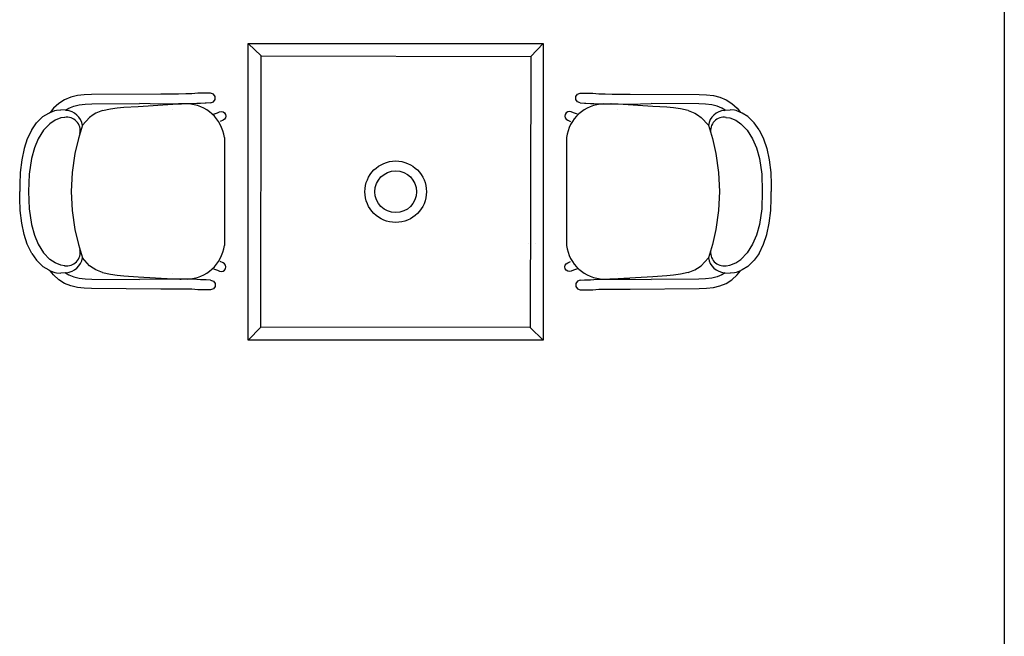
# Model space of a CAD drawing. Header units: millimetres. Extents: x -11575 to 52845, y -36266 to 23021.
# Tile 107 of 184: x 39259 to 41785, y 1735 to 3317. Entities that reach past the tile are written whole.
import ezdxf

# ---------------------------------------------------------------- set-up
doc = ezdxf.new("R2010")
doc.units = ezdxf.units.MM
doc.header["$MEASUREMENT"] = 0
doc.layers.add('GREY SCALE', color=9, linetype='Continuous', true_color=0x808080)
doc.layers.add('GREYSCALE', color=9, linetype='Continuous', lineweight=0, true_color=0x808080)

# ---------------------------------------------------------------- blocks, each defined once
blk = doc.blocks.new('FLOOR PLAN')
at = {"layer": 'GREYSCALE', "color": 0, "lineweight": -2, "ltscale": 0.25}
blk.add_line((11785.4, 6245.4), (11785.4, 304.8), dxfattribs=at)
at = {"layer": 'GREYSCALE', "color": 0, "lineweight": -2}
for p, q in [((9845.4, 3256), (9878.9, 3223.9)), ((10602.4, 3256), (10570.3, 3222.6)), ((9374.6, 3111.5), (9359.8, 3102.2)), ((9390.5, 3117.9), (9374.6, 3111.5)), ((9407.3, 3122), (9390.5, 3117.9)), ((9425, 3124.2), (9407.3, 3122)), ((9443.7, 3125.2), (9425, 3124.2)), ((9621.3, 3126), (9443.7, 3125.2)), ((9666.8, 3126.1), (9621.3, 3126)), ((9685.3, 3126.2), (9666.8, 3126.1)), ((9695.8, 3126.2), (9685.3, 3126.2)), ((9701.1, 3126.6), (9695.8, 3126.2)), ((9716.5, 3127.9), (9701.1, 3126.6)), ((9729, 3128.2), (9716.5, 3127.9)), ((9748.6, 3128.2), (9729, 3128.2)), ((9748.8, 3128.2), (9748.6, 3128.2)), ((9749, 3128.2), (9748.8, 3128.2)), ((9756.2, 3125.8), (9749, 3128.2)), ((9760.6, 3119.7), (9756.2, 3125.8)), ((9756.2, 3106.1), (9760.6, 3112.2)), ((9760.6, 3112.2), (9760.6, 3119.7)), ((10685.8, 3119.7), (10690.2, 3125.8)), ((10685.8, 3112.2), (10685.8, 3119.7)), ((10690.2, 3106.1), (10685.8, 3112.2)), ((10690.2, 3125.8), (10697.4, 3128.2)), ((10697.4, 3128.2), (10697.6, 3128.2)), ((10697.6, 3128.2), (10697.8, 3128.2)), ((10697.8, 3128.2), (10717.4, 3128.2)), ((10717.4, 3128.2), (10729.9, 3127.9)), ((10729.9, 3127.9), (10745.3, 3126.6)), ((10745.3, 3126.6), (10750.6, 3126.2)), ((10750.6, 3126.2), (10761.1, 3126.2)), ((10761.1, 3126.2), (10779.6, 3126.1)), ((10779.6, 3126.1), (10825.1, 3126)), ((10825.1, 3126), (11002.7, 3125.2)), ((11002.7, 3125.2), (11021.4, 3124.2)), ((11021.4, 3124.2), (11039.1, 3122)), ((11039.1, 3122), (11055.9, 3117.9)), ((11055.9, 3117.9), (11071.8, 3111.5)), ((11071.8, 3111.5), (11086.6, 3102.2)), ((9346.1, 3089.8), (9337.7, 3079.1)), ((9337.7, 3079.1), (9349.1, 3083.7)), ((9359.8, 3102.2), (9346.1, 3089.8)), ((9349.1, 3083.7), (9353.5, 3084.3)), ((9353.5, 3084.3), (9364.6, 3085.4)), ((9376.9, 3084.4), (9364.6, 3085.4)), ((9376.9, 3084.4), (9385.6, 3089.8)), ((9378.5, 3084.2), (9376.9, 3084.4)), ((9385.6, 3089.8), (9397.9, 3094.7)), ((9387.2, 3085.8), (9387.1, 3085.8)), ((9397.9, 3094.7), (9411.7, 3098)), ((9411.7, 3098), (9427.2, 3100)), ((9427.2, 3100), (9444.5, 3100.9)), ((9444.5, 3100.9), (9566.6, 3101.4)), ((9472.1, 3083.5), (9454.9, 3076.7)), ((9472.1, 3083.5), (9492.1, 3088.3)), ((9492.1, 3088.3), (9509.4, 3090.6)), ((9509.4, 3090.6), (9526.7, 3092.1)), ((9526.7, 3092.1), (9562.9, 3094.4)), ((9562.9, 3094.4), (9651.8, 3100.1)), ((9621.4, 3100.5), (9566.6, 3101.4)), ((9666.9, 3100.6), (9621.4, 3100.5)), ((9651.8, 3100.1), (9669.8, 3100.6)), ((9652.5, 3086), (9652.5, 3086)), ((9685.4, 3100.6), (9666.9, 3100.6)), ((9669.8, 3100.6), (9670.2, 3100.6)), ((9670.2, 3100.6), (9673.1, 3100.5)), ((9695.9, 3100.7), (9685.4, 3100.6)), ((9700.7, 3100.8), (9695.9, 3100.7)), ((9714.1, 3101.5), (9700.7, 3100.8)), ((9722.7, 3102.2), (9714.1, 3101.5)), ((9734.9, 3102.4), (9722.7, 3102.2)), ((9737.9, 3102.4), (9734.9, 3102.4)), ((9749, 3103.8), (9737.9, 3102.4)), ((9749, 3103.8), (9756.2, 3106.1)), ((10697.4, 3103.8), (10690.2, 3106.1)), ((10697.4, 3103.8), (10708.5, 3102.4)), ((10708.5, 3102.4), (10711.5, 3102.4)), ((10711.5, 3102.4), (10723.7, 3102.2)), ((10723.7, 3102.2), (10732.3, 3101.5)), ((10732.3, 3101.5), (10745.7, 3100.8)), ((10745.7, 3100.8), (10750.5, 3100.7)), ((10750.5, 3100.7), (10761, 3100.6)), ((10761, 3100.6), (10779.5, 3100.6)), ((10776.2, 3100.6), (10773.3, 3100.5)), ((10776.7, 3100.6), (10776.2, 3100.6)), ((10794.6, 3100.1), (10776.7, 3100.6)), ((10779.5, 3100.6), (10825, 3100.5)), ((10793.9, 3086), (10794, 3086)), ((10883.5, 3094.4), (10794.6, 3100.1)), ((10825, 3100.5), (10879.8, 3101.4)), ((11001.9, 3100.9), (10879.8, 3101.4)), ((10919.7, 3092.1), (10883.5, 3094.4)), ((10937, 3090.6), (10919.7, 3092.1)), ((10954.3, 3088.3), (10937, 3090.6)), ((10974.3, 3083.5), (10954.3, 3088.3)), ((10974.3, 3083.5), (10991.5, 3076.7)), ((11019.2, 3100), (11001.9, 3100.9)), ((11034.7, 3098), (11019.2, 3100)), ((11048.5, 3094.7), (11034.7, 3098)), ((11060.8, 3089.8), (11048.5, 3094.7)), ((11059.2, 3085.8), (11059.3, 3085.8)), ((11069.5, 3084.4), (11060.8, 3089.8)), ((11067.9, 3084.2), (11069.5, 3084.4)), ((11069.5, 3084.4), (11081.8, 3085.4)), ((11092.9, 3084.3), (11081.8, 3085.4)), ((11086.6, 3102.2), (11100.3, 3089.8)), ((11097.4, 3083.7), (11092.9, 3084.3)), ((11108.7, 3079.1), (11097.4, 3083.7)), ((11100.3, 3089.8), (11108.7, 3079.1)), ((9304.2, 3053.8), (9318.7, 3068.3)), ((9318.7, 3068.3), (9333.7, 3076.9)), ((9333.7, 3076.9), (9336.8, 3078.7)), ((9350, 3058.8), (9336.7, 3050)), ((9336.8, 3078.7), (9337.7, 3079.1)), ((9364.8, 3064.9), (9350, 3058.8)), ((9374.5, 3066.2), (9364.8, 3064.9)), ((9375.3, 3066.3), (9374.5, 3066.2)), ((9438.7, 3066.3), (9420.3, 3045.8)), ((9448, 3072.4), (9438.7, 3066.3)), ((9454.9, 3076.7), (9448, 3072.4)), ((9756.3, 3074.3), (9766.4, 3077.5)), ((9766.4, 3077.5), (9772, 3080.1)), ((9772, 3080.1), (9772.2, 3080.2)), ((9772.2, 3080.2), (9776.6, 3081.1)), ((9780.9, 3058.7), (9773.9, 3055.3)), ((9776.6, 3081.1), (9781, 3080.2)), ((9781, 3058.8), (9780.9, 3058.7)), ((9781, 3080.2), (9784.8, 3077.7)), ((9784.8, 3061.3), (9781, 3058.8)), ((9784.8, 3077.7), (9787.3, 3073.9)), ((9787.3, 3065), (9784.8, 3061.3)), ((9787.3, 3073.9), (9788.2, 3069.5)), ((9788.2, 3069.5), (9787.3, 3065)), ((10659.1, 3073.9), (10658.2, 3069.5)), ((10658.2, 3069.5), (10659.1, 3065)), ((10661.6, 3077.7), (10659.1, 3073.9)), ((10659.1, 3065), (10661.6, 3061.3)), ((10665.4, 3080.2), (10661.6, 3077.7)), ((10661.6, 3061.3), (10665.4, 3058.8)), ((10669.8, 3081.1), (10665.4, 3080.2)), ((10665.4, 3058.8), (10665.5, 3058.7)), ((10665.5, 3058.7), (10672.6, 3055.3)), ((10674.2, 3080.2), (10669.8, 3081.1)), ((10674.4, 3080.1), (10674.2, 3080.2)), ((10680.1, 3077.5), (10674.4, 3080.1)), ((10690.1, 3074.3), (10680.1, 3077.5)), ((10991.5, 3076.7), (10998.4, 3072.4)), ((10998.4, 3072.4), (11007.7, 3066.3)), ((11007.7, 3066.3), (11026.1, 3045.8)), ((11071.1, 3066.3), (11071.9, 3066.2)), ((11071.9, 3066.2), (11081.6, 3064.9)), ((11081.6, 3064.9), (11096.4, 3058.8)), ((11096.4, 3058.8), (11109.8, 3050)), ((11109.6, 3078.7), (11108.7, 3079.1)), ((11112.7, 3076.9), (11109.6, 3078.7)), ((11127.7, 3068.3), (11112.7, 3076.9)), ((11142.2, 3053.8), (11127.7, 3068.3)), ((9290, 3034.6), (9278.7, 3011)), ((9290, 3034.6), (9302.6, 3052.4)), ((9302.6, 3052.4), (9304.2, 3053.8)), ((9320.5, 3033.5), (9306.6, 3011.3)), ((9336.7, 3050), (9320.5, 3033.5)), ((9420.3, 3045.8), (9409.9, 3012.1)), ((11026.1, 3045.8), (11036.5, 3012.1)), ((11109.8, 3050), (11125.9, 3033.5)), ((11125.9, 3033.5), (11139.8, 3011.3)), ((11143.8, 3052.4), (11142.2, 3053.8)), ((11156.4, 3034.6), (11143.8, 3052.4)), ((11156.4, 3034.6), (11167.7, 3011)), ((9278.7, 3011), (9270.6, 2986.4)), ((9306.6, 3011.3), (9296.8, 2988)), ((9409.9, 3012.1), (9400.8, 2973.2)), ((9784.3, 3014.3), (9784.3, 2737.5)), ((10662.1, 3014.3), (10662.1, 2737.5)), ((11036.5, 3012.1), (11045.6, 2973.2)), ((11139.8, 3011.3), (11149.6, 2988)), ((11167.7, 3011), (11175.8, 2986.4)), ((9270.6, 2986.4), (9264.3, 2957)), ((9296.8, 2988), (9289.5, 2960.3)), ((11149.6, 2988), (11157, 2960.3)), ((11175.8, 2986.4), (11182.2, 2957)), ((9264.3, 2957), (9260.4, 2924.7)), ((9289.5, 2960.3), (9283.2, 2920.6)), ((9400.8, 2973.2), (9393.9, 2924.7)), ((11045.6, 2973.2), (11052.5, 2924.7)), ((11157, 2960.3), (11163.2, 2920.6)), ((11182.2, 2957), (11186, 2924.7)), ((9260.4, 2924.7), (9259.2, 2893.9)), ((9283.2, 2920.6), (9282, 2875.9)), ((9393.9, 2924.7), (9391.5, 2876)), ((11052.5, 2924.7), (11054.9, 2876)), ((11163.2, 2920.6), (11164.4, 2875.9)), ((11186, 2924.7), (11187.2, 2893.9)), ((9259.2, 2893.9), (9259.4, 2875.9)), ((11187.2, 2893.9), (11187, 2875.9)), ((9259.2, 2858), (9259.4, 2875.9)), ((9260.4, 2827.1), (9259.2, 2858)), ((9282, 2875.9), (9283.2, 2831.3)), ((9391.5, 2876), (9391.5, 2875.9)), ((9391.5, 2876), (9391.5, 2875.9)), ((9391.5, 2875.9), (9393.9, 2827.2)), ((11054.9, 2875.9), (11052.5, 2827.2)), ((11054.9, 2876), (11054.9, 2875.9)), ((11054.9, 2876), (11054.9, 2875.9)), ((11164.4, 2875.9), (11163.2, 2831.3)), ((11186, 2827.1), (11187.2, 2858)), ((11187.2, 2858), (11187, 2875.9)), ((9283.2, 2831.3), (9289.5, 2791.5)), ((11163.2, 2831.3), (11157, 2791.5)), ((9264.3, 2794.9), (9260.4, 2827.1)), ((9393.9, 2827.2), (9400.8, 2778.7)), ((11052.5, 2827.2), (11045.6, 2778.7)), ((11182.2, 2794.9), (11186, 2827.1)), ((9270.6, 2765.4), (9264.3, 2794.9)), ((9289.5, 2791.5), (9296.8, 2763.8)), ((11157, 2791.5), (11149.6, 2763.8)), ((11175.8, 2765.4), (11182.2, 2794.9)), ((9278.7, 2740.9), (9270.6, 2765.4)), ((9296.8, 2763.8), (9306.6, 2740.5)), ((9400.8, 2778.7), (9409.9, 2739.7)), ((11045.6, 2778.7), (11036.5, 2739.7)), ((11149.6, 2763.8), (11139.8, 2740.5)), ((11167.7, 2740.9), (11175.8, 2765.4)), ((9290, 2717.2), (9278.7, 2740.9)), ((9306.6, 2740.5), (9320.5, 2718.3)), ((9409.9, 2739.7), (9420.3, 2706.1)), ((10564.4, 2742.5), (10564.7, 2742.5)), ((10582.2, 2742.9), (10582.6, 2742.9)), ((11036.5, 2739.7), (11026.1, 2706.1)), ((11139.8, 2740.5), (11125.9, 2718.3)), ((11156.4, 2717.2), (11167.7, 2740.9)), ((9290, 2717.2), (9302.6, 2699.5)), ((9336.7, 2701.9), (9320.5, 2718.3)), ((9438.7, 2685.5), (9420.3, 2706.1)), ((11007.7, 2685.5), (11026.1, 2706.1)), ((11109.8, 2701.9), (11125.9, 2718.3)), ((11156.4, 2717.2), (11143.8, 2699.5)), ((9302.6, 2699.5), (9304.2, 2698.1)), ((9304.2, 2698.1), (9318.7, 2683.5)), ((9318.7, 2683.5), (9333.7, 2675)), ((9350, 2693.1), (9336.7, 2701.9)), ((9364.8, 2687), (9350, 2693.1)), ((9374.5, 2685.6), (9364.8, 2687)), ((9375.3, 2685.5), (9374.5, 2685.6)), ((9448, 2679.5), (9438.7, 2685.5)), ((9454.9, 2675.1), (9448, 2679.5)), ((9780.9, 2693.1), (9773.9, 2696.6)), ((9781, 2693.1), (9780.9, 2693.1)), ((9784.8, 2690.6), (9781, 2693.1)), ((9787.3, 2686.8), (9784.8, 2690.6)), ((9784.8, 2674.2), (9787.3, 2677.9)), ((9788.2, 2682.4), (9787.3, 2686.8)), ((9787.3, 2677.9), (9788.2, 2682.4)), ((10658.2, 2682.4), (10659.1, 2686.8)), ((10659.1, 2677.9), (10658.2, 2682.4)), ((10659.1, 2686.8), (10661.6, 2690.6)), ((10661.6, 2674.2), (10659.1, 2677.9)), ((10661.6, 2690.6), (10665.4, 2693.1)), ((10665.4, 2693.1), (10665.5, 2693.1)), ((10665.5, 2693.1), (10672.6, 2696.6)), ((10991.5, 2675.1), (10998.4, 2679.5)), ((10998.4, 2679.5), (11007.7, 2685.5)), ((11071.1, 2685.5), (11071.9, 2685.6)), ((11071.9, 2685.6), (11081.6, 2687)), ((11081.6, 2687), (11096.4, 2693.1)), ((11096.4, 2693.1), (11109.8, 2701.9)), ((11127.7, 2683.5), (11112.7, 2675)), ((11142.2, 2698.1), (11127.7, 2683.5)), ((11143.8, 2699.5), (11142.2, 2698.1)), ((9333.7, 2675), (9336.8, 2673.1)), ((9336.8, 2673.1), (9337.7, 2672.8)), ((9337.7, 2672.8), (9349.1, 2668.2)), ((9346.1, 2662), (9337.7, 2672.8)), ((9359.8, 2649.6), (9346.1, 2662)), ((9349.1, 2668.2), (9353.5, 2667.6)), ((9353.5, 2667.6), (9364.6, 2666.5)), ((9376.9, 2667.5), (9364.6, 2666.5)), ((9378.5, 2667.6), (9376.9, 2667.5)), ((9376.9, 2667.5), (9385.6, 2662.1)), ((9385.6, 2662.1), (9397.9, 2657.1)), ((9387.2, 2666.1), (9387.1, 2666.1)), ((9397.9, 2657.1), (9411.7, 2653.8)), ((9411.7, 2653.8), (9427.2, 2651.9)), ((9472.1, 2668.3), (9454.9, 2675.1)), ((9472.1, 2668.3), (9492.1, 2663.5)), ((9492.1, 2663.5), (9509.4, 2661.2)), ((9509.4, 2661.2), (9526.7, 2659.8)), ((9526.7, 2659.8), (9562.9, 2657.4)), ((9562.9, 2657.4), (9651.8, 2651.7)), ((9652.5, 2665.9), (9652.5, 2665.9)), ((9756.3, 2677.6), (9766.4, 2674.4)), ((9766.4, 2674.4), (9772, 2671.7)), ((9772, 2671.7), (9772.2, 2671.7)), ((9772.2, 2671.7), (9776.6, 2670.8)), ((9776.6, 2670.8), (9781, 2671.7)), ((9781, 2671.7), (9784.8, 2674.2)), ((10665.4, 2671.7), (10661.6, 2674.2)), ((10669.8, 2670.8), (10665.4, 2671.7)), ((10674.2, 2671.7), (10669.8, 2670.8)), ((10674.4, 2671.7), (10674.2, 2671.7)), ((10680.1, 2674.4), (10674.4, 2671.7)), ((10690.1, 2677.6), (10680.1, 2674.4)), ((10793.9, 2665.9), (10794, 2665.9)), ((10883.5, 2657.4), (10794.6, 2651.7)), ((10919.7, 2659.8), (10883.5, 2657.4)), ((10937, 2661.2), (10919.7, 2659.8)), ((10954.3, 2663.5), (10937, 2661.2)), ((10974.3, 2668.3), (10954.3, 2663.5)), ((10974.3, 2668.3), (10991.5, 2675.1)), ((11034.7, 2653.8), (11019.2, 2651.9)), ((11048.5, 2657.1), (11034.7, 2653.8)), ((11060.8, 2662.1), (11048.5, 2657.1)), ((11059.2, 2666.1), (11059.3, 2666.1)), ((11069.5, 2667.5), (11060.8, 2662.1)), ((11067.9, 2667.6), (11069.5, 2667.5)), ((11069.5, 2667.5), (11081.8, 2666.5)), ((11092.9, 2667.6), (11081.8, 2666.5)), ((11086.6, 2649.6), (11100.3, 2662)), ((11097.4, 2668.2), (11092.9, 2667.6)), ((11108.7, 2672.8), (11097.4, 2668.2)), ((11100.3, 2662), (11108.7, 2672.8)), ((11109.6, 2673.1), (11108.7, 2672.8)), ((11112.7, 2675), (11109.6, 2673.1)), ((9374.6, 2640.3), (9359.8, 2649.6)), ((9390.5, 2633.9), (9374.6, 2640.3)), ((9407.3, 2629.9), (9390.5, 2633.9)), ((9425, 2627.6), (9407.3, 2629.9)), ((9443.7, 2626.7), (9425, 2627.6)), ((9427.2, 2651.9), (9444.5, 2651)), ((9444.5, 2651), (9566.6, 2650.4)), ((9621.4, 2651.4), (9566.6, 2650.4)), ((9666.9, 2651.3), (9621.4, 2651.4)), ((9651.8, 2651.7), (9669.8, 2651.2)), ((9685.4, 2651.2), (9666.9, 2651.3)), ((9669.8, 2651.2), (9670.2, 2651.2)), ((9670.2, 2651.2), (9673.1, 2651.3)), ((9695.9, 2651.1), (9685.4, 2651.2)), ((9700.7, 2651.1), (9695.9, 2651.1)), ((9714.1, 2650.4), (9700.7, 2651.1)), ((9722.7, 2649.7), (9714.1, 2650.4)), ((9734.9, 2649.4), (9722.7, 2649.7)), ((9737.9, 2649.4), (9734.9, 2649.4)), ((9749, 2648.1), (9737.9, 2649.4)), ((9749, 2648.1), (9756.2, 2645.7)), ((9756.2, 2645.7), (9760.6, 2639.6)), ((9760.6, 2632.1), (9756.2, 2626)), ((9760.6, 2639.6), (9760.6, 2632.1)), ((10690.2, 2645.7), (10685.8, 2639.6)), ((10685.8, 2639.6), (10685.8, 2632.1)), ((10685.8, 2632.1), (10690.2, 2626)), ((10697.4, 2648.1), (10690.2, 2645.7)), ((10697.4, 2648.1), (10708.5, 2649.4)), ((10708.5, 2649.4), (10711.5, 2649.4)), ((10711.5, 2649.4), (10723.7, 2649.7)), ((10723.7, 2649.7), (10732.3, 2650.4)), ((10732.3, 2650.4), (10745.7, 2651.1)), ((10745.7, 2651.1), (10750.5, 2651.1)), ((10750.5, 2651.1), (10761, 2651.2)), ((10761, 2651.2), (10779.5, 2651.3)), ((10776.2, 2651.2), (10773.3, 2651.3)), ((10776.7, 2651.2), (10776.2, 2651.2)), ((10794.6, 2651.7), (10776.7, 2651.2)), ((10779.5, 2651.3), (10825, 2651.4)), ((10825, 2651.4), (10879.8, 2650.4)), ((11001.9, 2651), (10879.8, 2650.4)), ((11019.2, 2651.9), (11001.9, 2651)), ((11002.7, 2626.7), (11021.4, 2627.6)), ((11021.4, 2627.6), (11039.1, 2629.9)), ((11039.1, 2629.9), (11055.9, 2633.9)), ((11055.9, 2633.9), (11071.8, 2640.3)), ((11071.8, 2640.3), (11086.6, 2649.6)), ((9621.3, 2625.8), (9443.7, 2626.7)), ((9666.8, 2625.8), (9621.3, 2625.8)), ((9685.3, 2625.7), (9666.8, 2625.8)), ((9695.8, 2625.6), (9685.3, 2625.7)), ((9701.1, 2625.2), (9695.8, 2625.6)), ((9716.5, 2624), (9701.1, 2625.2)), ((9729, 2623.7), (9716.5, 2624)), ((9748.6, 2623.7), (9729, 2623.7)), ((9748.8, 2623.7), (9748.6, 2623.7)), ((9749, 2623.7), (9748.8, 2623.7)), ((9756.2, 2626), (9749, 2623.7)), ((10690.2, 2626), (10697.4, 2623.7)), ((10697.4, 2623.7), (10697.6, 2623.7)), ((10697.6, 2623.7), (10697.8, 2623.7)), ((10697.8, 2623.7), (10717.4, 2623.7)), ((10717.4, 2623.7), (10729.9, 2624)), ((10729.9, 2624), (10745.3, 2625.2)), ((10745.3, 2625.2), (10750.6, 2625.6)), ((10750.6, 2625.6), (10761.1, 2625.7)), ((10761.1, 2625.7), (10779.6, 2625.8)), ((10779.6, 2625.8), (10825.1, 2625.8)), ((10825.1, 2625.8), (11002.7, 2626.7)), ((9845.4, 2494.7), (9877.5, 2528.2)), ((10602.4, 2494.7), (10568.9, 2526.8))]:
    blk.add_line(p, q, dxfattribs=at)
at = {"layer": 'GREYSCALE', "color": 0, "lineweight": -2, "ltscale": 3}
for p, q in [((9845.4, 2494.7), (9845.4, 3256)), ((9845.4, 3256), (10602.4, 3256)), ((10602.4, 3256), (10602.4, 2494.7)), ((9877.5, 2528.2), (9878.9, 3223.9)), ((9878.9, 3223.9), (10570.3, 3222.6)), ((10570.3, 3222.6), (10568.9, 2526.8)), ((10568.9, 2526.8), (9877.5, 2528.2)), ((10602.4, 2494.7), (9845.4, 2494.7))]:
    blk.add_line(p, q, dxfattribs=at)
at = {"layer": 'GREYSCALE', "color": 0, "lineweight": -2}
for radius in [78.9, 53.5]:
    blk.add_circle((10223.9, 2875.4), radius, dxfattribs=at)
for centre, radius, start, end in [((9375.2, 3038.7), 45.6, 8.8864, 85.879), ((9686.2, 3001.8), 98.9, 7.2909, 88.3551), ((10760.3, 3001.8), 98.9, 91.6449, 172.7091), ((11071.2, 3038.7), 45.6, 94.121, 171.1136), ((9380.1, 3032.1), 34.5, 348.2401, 99.3448), ((11066.3, 3032.1), 34.5, 80.6552, 191.7599), ((9686.2, 2750.1), 98.9, 271.6449, 352.7091), ((10760.3, 2750.1), 98.9, 187.2909, 268.3551), ((9380.1, 2719.7), 34.5, 260.6552, 11.7599), ((9375.2, 2713.1), 45.6, 274.121, 351.1136), ((11071.2, 2713.1), 45.6, 188.8864, 265.879), ((11066.3, 2719.7), 34.5, 168.2401, 279.3448)]:
    blk.add_arc(centre, radius, start, end, dxfattribs=at)

msp = doc.modelspace()

# ---------------------------------------------------------------- block references
at = {"layer": 'GREY SCALE'}
msp.add_blockref('FLOOR PLAN', (30000, 0), dxfattribs=at)

doc.saveas('drawing.dxf')
